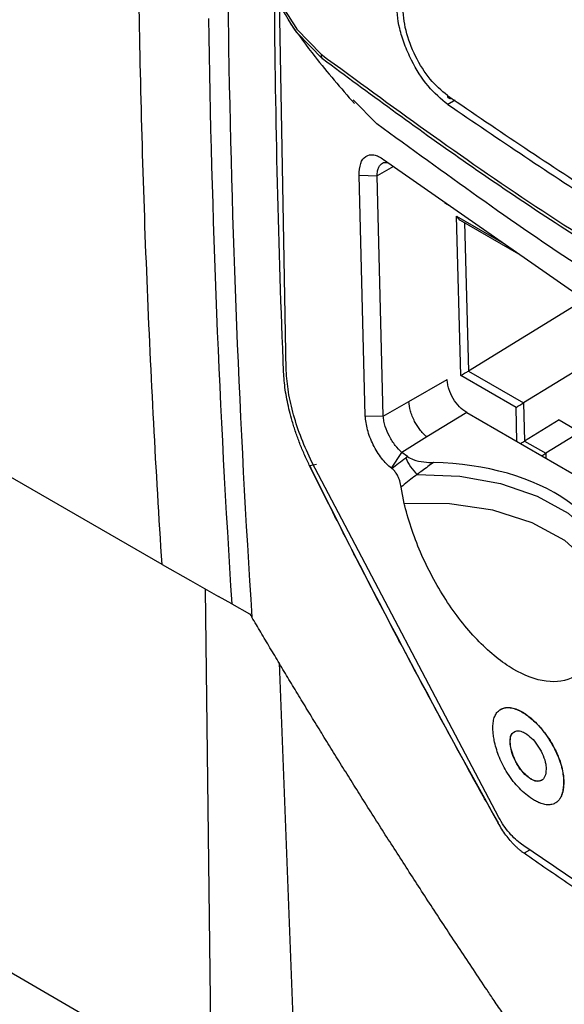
# Model space of a CAD drawing. Header units: millimetres. Extents: x -0.57 to 0.95, y -0.4 to 0.71.
# Tile 239 of 256: x 0.6633 to 0.6834, y 0.3486 to 0.3849. Entities that reach past the tile are written whole.
import ezdxf

# ---------------------------------------------------------------- set-up
doc = ezdxf.new("R2010")
doc.units = ezdxf.units.MM
doc.layers.add('FORMAT', color=7, linetype='Continuous')

msp = doc.modelspace()

# ---------------------------------------------------------------- linework, layer by layer
at = {"layer": 'FORMAT', "color": 7, "linetype": 'Continuous', "lineweight": 25}
for p, q in [((0.668551, 0.364794), (0.582261, 0.414601)), ((0.582425, 0.396477), (0.670372, 0.345484)), ((0.673122, 0.371948), (0.672879, 0.385594)), ((0.674454, 0.383427), (0.673511, 0.384402)), ((0.673514, 0.384525), (0.674406, 0.383601)), ((0.676461, 0.381031), (0.675594, 0.381918)), ((0.679346, 0.381904), (0.679071, 0.381741)), ((0.677078, 0.379465), (0.676472, 0.379118)), ((0.676712, 0.379721), (0.68428, 0.374433)), ((0.676034, 0.370282), (0.675808, 0.379142)), ((0.675808, 0.379142), (0.676472, 0.379118)), ((0.676697, 0.370267), (0.676472, 0.379118)), ((0.67895, 0.378126), (0.679207, 0.377977)), ((0.679556, 0.371763), (0.679399, 0.37763)), ((0.679399, 0.37763), (0.681162, 0.376612)), ((0.679537, 0.377487), (0.681679, 0.376251)), ((0.679688, 0.3774), (0.679835, 0.371928)), ((0.684113, 0.374549), (0.679835, 0.371928)), ((0.685314, 0.372866), (0.681868, 0.370755)), ((0.679835, 0.371928), (0.681868, 0.370755)), ((0.677641, 0.370807), (0.679056, 0.371617)), ((0.681589, 0.370589), (0.679556, 0.371763)), ((0.676697, 0.370267), (0.677641, 0.370807)), ((0.681868, 0.370755), (0.681906, 0.369348)), ((0.679772, 0.370397), (0.678306, 0.369499)), ((0.679772, 0.370397), (0.685503, 0.367089)), ((0.681623, 0.369329), (0.681589, 0.370589)), ((0.676034, 0.370282), (0.676697, 0.370267)), ((0.683178, 0.370128), (0.681906, 0.369348)), ((0.683178, 0.370128), (0.683956, 0.369679)), ((0.683956, 0.369679), (0.682683, 0.368899)), ((0.678306, 0.369499), (0.677379, 0.368931)), ((0.681906, 0.369348), (0.682683, 0.368899)), ((0.680953, 0.355476), (0.674067, 0.368574)), ((0.676999, 0.368343), (0.677379, 0.368931)), ((0.677587, 0.368776), (0.677379, 0.368931)), ((0.682683, 0.368899), (0.682688, 0.368714)), ((0.67424, 0.368488), (0.673989, 0.368439)), ((0.673989, 0.368439), (0.674028, 0.368361)), ((0.677017, 0.36833), (0.676999, 0.368343)), ((0.677473, 0.367042), (0.677358, 0.36765)), ((0.670372, 0.345484), (0.670152, 0.363893)), ((0.671119, 0.363348), (0.670631, 0.363623)), ((0.671119, 0.363348), (0.671771, 0.362982)), ((0.671771, 0.362982), (0.671827, 0.362903)), ((0.671827, 0.362903), (0.671857, 0.36286)), ((0.672867, 0.361181), (0.673528, 0.343676)), ((0.681024, 0.359462), (0.681017, 0.359458)), ((0.681956, 0.359279), (0.681949, 0.359275)), ((0.681376, 0.358251), (0.681369, 0.358247)), ((0.682086, 0.356932), (0.682079, 0.356928)), ((0.683343, 0.356901), (0.683336, 0.356897)), ((0.683039, 0.35601), (0.683046, 0.356014)), ((0.680932, 0.355272), (0.680937, 0.355275)), ((0.681884, 0.35416), (0.681906, 0.354173)), ((0.681906, 0.354173), (0.682097, 0.354292))]:
    msp.add_line(p, q, dxfattribs=at)
at = {"layer": 'FORMAT', "color": 7, "linetype": 'Continuous', "lineweight": 25, "flags": 128}
for points in [[(0.67795, 0.368115), (0.679522, 0.368052), (0.681022, 0.367783), (0.682372, 0.36732), (0.683504, 0.366687), (0.684358, 0.365917), (0.68489, 0.365051), (0.685059, 0.364377)], [(0.684942, 0.363311), (0.68481, 0.363954), (0.684282, 0.364873), (0.683388, 0.365684), (0.682182, 0.36634), (0.680735, 0.366801), (0.679133, 0.36704), (0.677473, 0.367042)], [(0.668551, 0.364794), (0.669591, 0.364209), (0.670631, 0.363623)]]:
    msp.add_lwpolyline(points, dxfattribs=at)
at = {"layer": 'FORMAT', "color": 7, "linetype": 'Continuous', "lineweight": 25}
for centre, radius, start, end in [((0.6747, 0.383589), 0.0002948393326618, 177.605557, 213.140456), ((0.679156, 0.382068), 9.6243278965e-05, 173.677025, 297.49881), ((0.679152, 0.369391), 0.0017533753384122, 202.05278, 226.715313)]:
    msp.add_arc(centre, radius, start, end, dxfattribs=at)
for centre, major_axis, ratio, start_param, end_param in [((0.67954, 0.377716), (-0.0001446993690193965, 0.0002430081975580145), 0.586094, 1.578165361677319, 2.333062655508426), ((0.679698, 0.371849), (0.0001969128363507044, 0.0001172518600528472), 0.013169, 3.903858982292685, 5.47465530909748), ((0.681731, 0.370676), (0.0001969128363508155, 0.0001172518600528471), 0.013169, 3.903858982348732, 5.474655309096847), ((0.681768, 0.369269), (0.0001969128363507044, 0.0001172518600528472), 0.013169, 4.612869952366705, 5.474655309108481), ((0.682546, 0.36882), (0.0001969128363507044, 0.0001172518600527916), 0.013169, 4.612869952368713, 5.474655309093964), ((0.678124, 0.364423), (0.006940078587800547, 0.0001870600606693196), 0.594682, 6.139456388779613, 7.776424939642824)]:
    msp.add_ellipse(centre, major_axis=major_axis, ratio=ratio, start_param=start_param, end_param=end_param, dxfattribs=at)
for points, knots in [([(0.6685514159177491, 0.3647936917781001), (0.6683241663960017, 0.3682624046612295), (0.6680466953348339, 0.3735054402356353), (0.667803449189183, 0.3805730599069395), (0.667684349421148, 0.3859114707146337), (0.6676285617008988, 0.3912868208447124), (0.6676360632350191, 0.3966983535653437), (0.6677068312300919, 0.4021453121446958), (0.6678408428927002, 0.4076269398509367), (0.6680380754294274, 0.4131424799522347), (0.6682985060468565, 0.4186911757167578), (0.6686221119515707, 0.4242722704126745), (0.6689444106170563, 0.4289495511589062), (0.6692338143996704, 0.4327068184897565), (0.6694666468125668, 0.4355323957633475), (0.6697152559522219, 0.4383655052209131), (0.6699796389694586, 0.4412060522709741), (0.6702597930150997, 0.4440539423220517), (0.6705063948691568, 0.4464332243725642), (0.6707115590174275, 0.4483402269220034), (0.670869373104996, 0.4497722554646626), (0.6710311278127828, 0.4512060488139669), (0.6711415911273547, 0.4521630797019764), (0.6711974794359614, 0.4526418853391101)], [0, 0, 0, 0, 0.125, 0.1875, 0.25, 0.3125, 0.375, 0.4375, 0.5, 0.5625, 0.625, 0.6875, 0.75, 0.78125, 0.8125, 0.84375, 0.875, 0.90625, 0.9375, 0.953125, 0.96875, 0.984375, 1, 1, 1, 1]), ([(0.6910714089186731, 0.3838646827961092), (0.6887578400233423, 0.3852353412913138), (0.6841458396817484, 0.3879676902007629), (0.6799196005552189, 0.3909062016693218), (0.6778134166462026, 0.3923706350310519)], [0, 0, 0, 0, 0.501641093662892, 0.9999999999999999, 0.9999999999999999, 0.9999999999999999, 0.9999999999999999]), ([(0.6781831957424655, 0.3920128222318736), (0.680246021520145, 0.3905877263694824), (0.6843802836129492, 0.3877315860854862), (0.6888783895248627, 0.3850706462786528), (0.6911321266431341, 0.3837374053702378)], [0, 0, 0, 0, 0.4989586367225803, 1, 1, 1, 1]), ([(0.6780301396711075, 0.3917821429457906), (0.6800995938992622, 0.3903527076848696), (0.6842384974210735, 0.3874938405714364), (0.6887412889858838, 0.3848301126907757), (0.6909926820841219, 0.3834982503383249)], [0, 0, 0, 0, 0.5000005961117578, 1, 1, 1, 1]), ([(0.6735114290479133, 0.3844021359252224), (0.6732270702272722, 0.3848346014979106), (0.6726547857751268, 0.3857049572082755), (0.6722277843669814, 0.3870408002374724), (0.6720709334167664, 0.3880177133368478), (0.6720722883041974, 0.3884362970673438), (0.6720728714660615, 0.3886164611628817)], [0, 0, 0, 0, 0.3427400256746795, 0.689779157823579, 0.8664767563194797, 1, 1, 1, 1]), ([(0.6721411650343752, 0.3885238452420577), (0.6721616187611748, 0.388090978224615), (0.6721923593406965, 0.3874404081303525), (0.6724733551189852, 0.3864856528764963), (0.6728420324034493, 0.3855395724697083), (0.6732455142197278, 0.3849302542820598), (0.6735141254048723, 0.384524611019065)], [0, 0, 0, 0, 0.332518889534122, 0.4997535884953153, 0.666969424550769, 1, 1, 1, 1]), ([(0.6790712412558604, 0.3817407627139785), (0.6788257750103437, 0.3819495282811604), (0.6783350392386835, 0.3823668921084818), (0.6777960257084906, 0.3832171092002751), (0.6774741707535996, 0.3839571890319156), (0.6772350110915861, 0.3847123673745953), (0.6771995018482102, 0.3852206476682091), (0.6771765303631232, 0.385549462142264)], [0, 0, 0, 0, 0.245764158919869, 0.4913313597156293, 0.629239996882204, 0.7601495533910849, 0.9999999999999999, 0.9999999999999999, 0.9999999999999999, 0.9999999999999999]), ([(0.679060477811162, 0.3820790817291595), (0.6788425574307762, 0.3822634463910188), (0.6784067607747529, 0.3826321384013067), (0.6778625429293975, 0.3835103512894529), (0.6774840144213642, 0.3844870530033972), (0.6774384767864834, 0.3850833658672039), (0.6774157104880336, 0.3853814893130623)], [0, 0, 0, 0, 0.2500878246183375, 0.5001250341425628, 0.7500901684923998, 1, 1, 1, 1]), ([(0.6732735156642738, 0.384737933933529), (0.6735685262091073, 0.38432738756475), (0.6742782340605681, 0.3833397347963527), (0.6751344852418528, 0.3823560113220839), (0.6756348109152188, 0.3817812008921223)], [0, 0, 0, 0, 0.4156788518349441, 1, 1, 1, 1]), ([(0.6744058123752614, 0.3836009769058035), (0.6769913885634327, 0.3817041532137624), (0.6821625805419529, 0.3779104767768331), (0.6879601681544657, 0.3744510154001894), (0.6908589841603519, 0.3727212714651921)], [0, 0, 0, 0, 0.4999961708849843, 1, 1, 1, 1]), ([(0.6908909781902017, 0.3725699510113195), (0.6889538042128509, 0.3737180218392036), (0.6850794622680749, 0.3760141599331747), (0.6795872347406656, 0.3796404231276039), (0.6761649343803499, 0.3821649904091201), (0.6744535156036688, 0.3834274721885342)], [0, 0, 0, 0, 0.3332991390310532, 0.6665972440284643, 0.9999999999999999, 0.9999999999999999, 0.9999999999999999, 0.9999999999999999]), ([(0.679060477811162, 0.3820790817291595), (0.6809521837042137, 0.3807915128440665), (0.6847355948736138, 0.3782163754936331), (0.6888206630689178, 0.3758043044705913), (0.6908631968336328, 0.3745982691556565)], [0, 0, 0, 0, 0.5000000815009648, 1, 1, 1, 1]), ([(0.6908617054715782, 0.3742677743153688), (0.6888211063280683, 0.3754726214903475), (0.6847402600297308, 0.3778821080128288), (0.6809608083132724, 0.3804546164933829), (0.6790712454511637, 0.3817407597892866)], [0, 0, 0, 0, 0.5000431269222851, 1, 1, 1, 1]), ([(0.6922817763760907, 0.3706177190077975), (0.6894867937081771, 0.3722851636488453), (0.683922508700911, 0.375604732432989), (0.6789403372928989, 0.3792276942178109), (0.6764607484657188, 0.3810308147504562)], [0, 0, 0, 0, 0.5023076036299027, 1, 1, 1, 1]), ([(0.6758078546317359, 0.3791417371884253), (0.6758185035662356, 0.3792952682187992), (0.6758397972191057, 0.379602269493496), (0.676041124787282, 0.3798687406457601), (0.6762932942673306, 0.3799149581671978), (0.6765269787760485, 0.3798431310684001), (0.676650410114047, 0.3797615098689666), (0.676712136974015, 0.3797206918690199)], [0, 0, 0, 0, 0.2496623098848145, 0.4992257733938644, 0.7488559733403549, 0.8744052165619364, 1, 1, 1, 1]), ([(0.676471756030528, 0.379118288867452), (0.6764741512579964, 0.3791804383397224), (0.6764787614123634, 0.3793000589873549), (0.6765377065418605, 0.3794740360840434), (0.6766558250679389, 0.3796190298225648), (0.6767916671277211, 0.3796148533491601), (0.6768587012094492, 0.3796127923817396)], [0, 0, 0, 0, 0.1953611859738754, 0.3760165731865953, 0.6920824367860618, 1, 1, 1, 1]), ([(0.6740232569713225, 0.3683586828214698), (0.6739906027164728, 0.3684251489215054), (0.6739255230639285, 0.3685576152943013), (0.6738332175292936, 0.3687583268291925), (0.6737453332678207, 0.3689594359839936), (0.6736622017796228, 0.3691611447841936), (0.6735837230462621, 0.3693633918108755), (0.6735099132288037, 0.3695661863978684), (0.6734407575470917, 0.3697695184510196), (0.6733762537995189, 0.3699733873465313), (0.6733007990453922, 0.3702309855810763), (0.6732206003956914, 0.3705393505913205), (0.6731441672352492, 0.3708936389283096), (0.6730862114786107, 0.371238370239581), (0.673045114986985, 0.3715747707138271), (0.6730330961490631, 0.3717885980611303), (0.6730270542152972, 0.3718960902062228)], [0, 0, 0, 0, 0.0561353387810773, 0.1118772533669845, 0.1673335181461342, 0.2226135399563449, 0.2778277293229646, 0.3330868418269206, 0.3885013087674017, 0.4441805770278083, 0.5002324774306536, 0.6005662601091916, 0.700070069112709, 0.7993834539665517, 0.899148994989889, 1, 1, 1, 1]), ([(0.6740675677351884, 0.3685737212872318), (0.6739339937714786, 0.3688611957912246), (0.6736683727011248, 0.3694328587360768), (0.6733819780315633, 0.3703104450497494), (0.6731828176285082, 0.3711679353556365), (0.6731426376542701, 0.3716871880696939), (0.6731224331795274, 0.371948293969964)], [0, 0, 0, 0, 0.251471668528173, 0.5000688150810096, 0.7486099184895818, 0.9999999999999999, 0.9999999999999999, 0.9999999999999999, 0.9999999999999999]), ([(0.6797719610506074, 0.3703972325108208), (0.679680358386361, 0.3704617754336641), (0.6794981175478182, 0.370590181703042), (0.6792609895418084, 0.3709089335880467), (0.679126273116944, 0.3712080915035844), (0.6790655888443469, 0.3714485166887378), (0.6790589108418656, 0.3715605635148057), (0.679055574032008, 0.3716165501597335)], [0, 0, 0, 0, 0.2467189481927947, 0.490840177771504, 0.7427927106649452, 0.8714807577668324, 1, 1, 1, 1]), ([(0.6783058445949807, 0.3694990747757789), (0.6782582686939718, 0.3695388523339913), (0.678167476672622, 0.3696147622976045), (0.6780095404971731, 0.3698025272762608), (0.6778714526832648, 0.3700229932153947), (0.6777640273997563, 0.3702595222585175), (0.6776742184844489, 0.3705163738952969), (0.6776544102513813, 0.3706914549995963), (0.6776413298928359, 0.3708070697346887)], [0, 0, 0, 0, 0.1431502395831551, 0.2731824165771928, 0.493182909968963, 0.6232464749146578, 0.7512109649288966, 1, 1, 1, 1]), ([(0.676999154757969, 0.3683431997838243), (0.6769377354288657, 0.3683944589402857), (0.6768149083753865, 0.3684969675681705), (0.6765775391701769, 0.368774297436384), (0.676314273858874, 0.3691993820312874), (0.6760908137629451, 0.3697714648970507), (0.6760530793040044, 0.3701118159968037), (0.6760342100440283, 0.370282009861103)], [0, 0, 0, 0, 0.1255578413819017, 0.2510919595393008, 0.500806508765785, 0.7503763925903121, 1, 1, 1, 1]), ([(0.6773793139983, 0.3689314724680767), (0.6772981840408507, 0.3690103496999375), (0.6771378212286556, 0.369166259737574), (0.6769178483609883, 0.3695151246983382), (0.6767835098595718, 0.3698288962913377), (0.6767151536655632, 0.3700817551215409), (0.6767034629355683, 0.3702039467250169), (0.6766974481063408, 0.3702668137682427)], [0, 0, 0, 0, 0.2507437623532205, 0.4956242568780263, 0.7319147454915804, 0.8620713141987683, 0.9999999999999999, 0.9999999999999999, 0.9999999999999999, 0.9999999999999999]), ([(0.6770168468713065, 0.3683297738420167), (0.6770168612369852, 0.3683297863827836), (0.6770971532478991, 0.368399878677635), (0.6772645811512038, 0.3685401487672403), (0.677437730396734, 0.3686672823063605), (0.6775267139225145, 0.3687326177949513)], [0, 0, 0, 0, 8.69777939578e-05, 0.4861324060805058, 1, 1, 1, 1]), ([(0.6775267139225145, 0.3687326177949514), (0.6775468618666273, 0.3687469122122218), (0.6775670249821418, 0.3687612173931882), (0.6775872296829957, 0.3687754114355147), (0.6775872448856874, 0.3687754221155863)], [0, 0, 0, 0, 0.9992475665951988, 1, 1, 1, 1]), ([(0.6775872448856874, 0.3687754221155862), (0.6776558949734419, 0.368736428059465), (0.6778265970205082, 0.3686394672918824), (0.6781739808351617, 0.368571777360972), (0.6784327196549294, 0.3685585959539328), (0.6785505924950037, 0.36855259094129)], [0, 0, 0, 0, 0.2680634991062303, 0.6665539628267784, 1, 1, 1, 1]), ([(0.6740230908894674, 0.3683585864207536), (0.6740168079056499, 0.368371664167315), (0.6740041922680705, 0.3683979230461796), (0.6739941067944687, 0.3684251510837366), (0.673989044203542, 0.3684388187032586)], [0, 0, 0, 0, 0.4980314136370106, 1, 1, 1, 1]), ([(0.680931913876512, 0.3552721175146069), (0.6806655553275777, 0.3557497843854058), (0.6801386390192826, 0.3566947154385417), (0.6793665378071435, 0.3581017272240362), (0.6786183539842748, 0.3594810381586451), (0.6778942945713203, 0.3608327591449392), (0.677193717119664, 0.3621565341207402), (0.6765162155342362, 0.363452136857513), (0.6758612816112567, 0.3647192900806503), (0.6752286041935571, 0.3659578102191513), (0.6746172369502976, 0.3671672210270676), (0.6742194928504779, 0.3679650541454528), (0.6740232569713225, 0.3683586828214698)], [0, 0, 0, 0, 0.1108265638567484, 0.2192395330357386, 0.3252426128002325, 0.4288390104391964, 0.5300314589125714, 0.6288222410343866, 0.7252132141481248, 0.8192058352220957, 0.9108011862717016, 1, 1, 1, 1]), ([(0.6773581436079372, 0.3676504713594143), (0.6773446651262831, 0.3677253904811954), (0.6773213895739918, 0.3678547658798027), (0.6772429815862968, 0.3680509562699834), (0.677149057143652, 0.3682030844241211), (0.6770685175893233, 0.368288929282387), (0.6770263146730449, 0.368322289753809), (0.6770168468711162, 0.3683297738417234)], [0, 0, 0, 0, 0.3055622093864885, 0.5276654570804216, 0.7513418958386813, 0.9442160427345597, 0.9999999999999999, 0.9999999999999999, 0.9999999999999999, 0.9999999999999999]), ([(0.6785505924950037, 0.36855259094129), (0.6784085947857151, 0.3684538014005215), (0.678206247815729, 0.3683130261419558), (0.6780086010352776, 0.3681601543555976), (0.6779496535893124, 0.3681145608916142)], [0, 0, 0, 0, 0.7017535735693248, 1, 1, 1, 1]), ([(0.6779496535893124, 0.3681145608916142), (0.6778687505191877, 0.3680571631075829), (0.6777070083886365, 0.3679424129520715), (0.6775109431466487, 0.3677843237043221), (0.6773963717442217, 0.3676839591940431), (0.6773581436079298, 0.367650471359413)], [0, 0, 0, 0, 0.4000715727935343, 0.7998266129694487, 1, 1, 1, 1]), ([(0.6846652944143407, 0.3620163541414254), (0.6846001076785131, 0.3618120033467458), (0.6844065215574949, 0.3612051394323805), (0.6837794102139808, 0.3605660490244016), (0.6827352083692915, 0.3603915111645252), (0.6814971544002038, 0.3608497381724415), (0.6802163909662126, 0.3618771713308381), (0.6790308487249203, 0.3633578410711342), (0.6780675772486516, 0.3651243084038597), (0.6776294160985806, 0.3663935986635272), (0.677479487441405, 0.3670156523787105), (0.6774730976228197, 0.3670421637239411)], [0, 0, 0, 0, 0.0677181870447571, 0.2011038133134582, 0.3341205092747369, 0.4663591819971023, 0.5980135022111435, 0.7295404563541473, 0.8614538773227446, 0.9940952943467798, 1, 1, 1, 1]), ([(0.7186984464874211, 0.3358190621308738), (0.7184133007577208, 0.3357388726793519), (0.7178340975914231, 0.3355759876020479), (0.7169586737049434, 0.3353322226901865), (0.7160621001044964, 0.3350842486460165), (0.7151454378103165, 0.3348325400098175), (0.7142091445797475, 0.3345771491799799), (0.7131084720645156, 0.334278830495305), (0.7118355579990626, 0.3339363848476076), (0.7106175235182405, 0.333611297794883), (0.7095995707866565, 0.3333412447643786), (0.7089155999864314, 0.3331604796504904), (0.7083459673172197, 0.3330105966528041), (0.7079827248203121, 0.3329176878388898), (0.707746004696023, 0.3328554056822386), (0.7076250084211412, 0.3328261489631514), (0.7075369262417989, 0.3328056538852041), (0.7073790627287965, 0.3327816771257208), (0.7071363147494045, 0.3327630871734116), (0.7067944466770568, 0.3327816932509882), (0.7063919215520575, 0.3328560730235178), (0.7060703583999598, 0.332953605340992), (0.7058098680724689, 0.333055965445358), (0.7056636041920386, 0.3331188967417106), (0.7055240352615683, 0.3331841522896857), (0.705352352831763, 0.3332645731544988), (0.7050667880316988, 0.3334014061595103), (0.7046421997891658, 0.3336087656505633), (0.7036938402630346, 0.3340761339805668), (0.7022804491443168, 0.3347857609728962), (0.6998272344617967, 0.3360498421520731), (0.696828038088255, 0.3376595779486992), (0.6933651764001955, 0.3396207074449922), (0.6899631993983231, 0.3416510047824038), (0.687521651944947, 0.3431885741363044), (0.6856673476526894, 0.3443959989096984), (0.6847519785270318, 0.3450026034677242), (0.683906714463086, 0.34557353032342), (0.6834730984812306, 0.3458678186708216), (0.6831813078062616, 0.3460708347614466), (0.6830217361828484, 0.3461827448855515), (0.6828890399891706, 0.3462812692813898), (0.6827479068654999, 0.3463912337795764), (0.6824289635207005, 0.3466610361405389), (0.6820911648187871, 0.3469965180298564), (0.681748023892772, 0.3473915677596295), (0.6815257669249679, 0.3476682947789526), (0.6813125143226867, 0.3479548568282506), (0.6810659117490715, 0.3483170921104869), (0.6808035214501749, 0.348705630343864), (0.6804389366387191, 0.349246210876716), (0.6800214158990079, 0.3498693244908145), (0.6795302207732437, 0.3506069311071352), (0.6790484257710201, 0.3513353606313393), (0.6785757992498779, 0.3520546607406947), (0.6781122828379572, 0.3527647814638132), (0.6776577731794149, 0.3534656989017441), (0.6772121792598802, 0.3541573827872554), (0.6767754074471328, 0.354839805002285), (0.676347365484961, 0.3555129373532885), (0.6759279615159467, 0.3561767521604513), (0.6755171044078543, 0.3568312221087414), (0.675114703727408, 0.3574763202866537), (0.6747206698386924, 0.3581120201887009), (0.6743349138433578, 0.358738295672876), (0.6739573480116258, 0.359355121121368), (0.673587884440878, 0.3599624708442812), (0.6732264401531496, 0.3605603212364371), (0.6728729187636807, 0.3611486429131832), (0.6725272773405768, 0.3617274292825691), (0.6721892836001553, 0.3622965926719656), (0.6719673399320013, 0.3626731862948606), (0.671857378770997, 0.3628597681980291)], [0, 0, 0, 0, 0.0179974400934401, 0.0365573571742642, 0.0556811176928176, 0.0753701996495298, 0.0956261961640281, 0.1164508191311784, 0.1473557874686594, 0.1796957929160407, 0.1978974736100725, 0.2161043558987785, 0.2262388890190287, 0.2368502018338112, 0.2408993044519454, 0.242526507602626, 0.2450705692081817, 0.2470264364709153, 0.252842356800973, 0.2604566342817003, 0.2674197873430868, 0.2756389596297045, 0.2780495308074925, 0.2813505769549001, 0.2834497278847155, 0.2855433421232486, 0.2906287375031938, 0.2987799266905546, 0.3083888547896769, 0.3416736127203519, 0.375388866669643, 0.4429902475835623, 0.5092705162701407, 0.5738650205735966, 0.6431510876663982, 0.6570092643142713, 0.6881745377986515, 0.7001651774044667, 0.7101510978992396, 0.7155938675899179, 0.7186040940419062, 0.7201983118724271, 0.72396663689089, 0.7276497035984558, 0.7405541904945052, 0.7454640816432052, 0.7503764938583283, 0.7556373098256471, 0.7604543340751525, 0.7685826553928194, 0.7750089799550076, 0.7874130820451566, 0.7996463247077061, 0.8117090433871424, 0.8236015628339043, 0.8353241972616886, 0.8468772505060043, 0.8582610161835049, 0.8694757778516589, 0.8805218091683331, 0.8913993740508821, 0.9021087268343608, 0.9126501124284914, 0.9230237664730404, 0.9332299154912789, 0.9432687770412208, 0.9531405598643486, 0.9628454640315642, 0.9723836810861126, 0.9817553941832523, 0.9909607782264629, 1, 1, 1, 1]), ([(0.6807392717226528, 0.3586933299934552), (0.6807377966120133, 0.3587317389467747), (0.680734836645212, 0.3588088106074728), (0.680740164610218, 0.3589177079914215), (0.6807531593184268, 0.3590209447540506), (0.680774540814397, 0.3591155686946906), (0.6808135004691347, 0.3592294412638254), (0.6808679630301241, 0.3593247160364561), (0.6809363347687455, 0.3593995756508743), (0.6810134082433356, 0.3594609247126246), (0.6811024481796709, 0.3595018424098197), (0.6812034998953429, 0.3595228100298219), (0.6812869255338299, 0.3595280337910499), (0.6813773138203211, 0.3595218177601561), (0.6814726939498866, 0.3595038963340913), (0.6815684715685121, 0.3594753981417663), (0.6816939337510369, 0.3594257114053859), (0.6818200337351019, 0.3593604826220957), (0.6819165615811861, 0.35929613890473), (0.6819490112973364, 0.3592745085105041)], [0, 0, 0, 0, 0.0481466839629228, 0.096611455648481, 0.1461168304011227, 0.195996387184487, 0.2441476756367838, 0.3421037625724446, 0.3920022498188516, 0.4404632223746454, 0.5387927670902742, 0.5887249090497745, 0.6418430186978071, 0.6952847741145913, 0.7497149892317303, 0.8044753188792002, 0.852786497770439, 0.9505113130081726, 1, 1, 1, 1]), ([(0.6810258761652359, 0.3594589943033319), (0.6810609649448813, 0.3594781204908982), (0.6811177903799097, 0.3595090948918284), (0.6812107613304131, 0.359526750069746), (0.6812939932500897, 0.3595323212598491), (0.6813844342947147, 0.3595260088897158), (0.6814797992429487, 0.359508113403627), (0.6815755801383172, 0.3594796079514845), (0.6817010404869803, 0.3594299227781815), (0.6818271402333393, 0.3593646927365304), (0.6819236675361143, 0.3593003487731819), (0.6819561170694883, 0.3592787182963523)], [0, 0, 0, 0, 0.1487673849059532, 0.240925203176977, 0.3389632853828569, 0.4375987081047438, 0.5380584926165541, 0.6391275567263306, 0.728293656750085, 0.9086606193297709, 1, 1, 1, 1]), ([(0.6819490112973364, 0.3592745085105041), (0.682025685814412, 0.3592171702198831), (0.6821812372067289, 0.3591008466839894), (0.6824111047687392, 0.3588718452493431), (0.6826330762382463, 0.3586072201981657), (0.6828343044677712, 0.358317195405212), (0.6830119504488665, 0.3580058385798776), (0.6831509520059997, 0.3576994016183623), (0.6832528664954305, 0.3574003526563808), (0.683303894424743, 0.3571750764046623), (0.6833277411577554, 0.3570081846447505), (0.6833331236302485, 0.356934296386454), (0.6833358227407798, 0.3568972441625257)], [0, 0, 0, 0, 0.116585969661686, 0.2365206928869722, 0.35311589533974, 0.4732836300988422, 0.5860841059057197, 0.702899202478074, 0.804420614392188, 0.9093374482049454, 0.9545360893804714, 1, 1, 1, 1]), ([(0.6819561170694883, 0.3592787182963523), (0.6820327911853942, 0.3592213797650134), (0.6821883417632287, 0.3591050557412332), (0.6824182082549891, 0.3588760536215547), (0.6826401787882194, 0.3586114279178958), (0.682841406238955, 0.3583214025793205), (0.6830190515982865, 0.3580100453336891), (0.6831580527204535, 0.357703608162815), (0.6832599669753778, 0.3574045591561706), (0.683310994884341, 0.3571792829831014), (0.6833348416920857, 0.3570123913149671), (0.6833402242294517, 0.3569385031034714), (0.6833429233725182, 0.3569014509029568)], [0, 0, 0, 0, 0.1165860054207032, 0.236520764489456, 0.3531160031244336, 0.473283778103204, 0.5860842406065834, 0.7028993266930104, 0.8044206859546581, 0.9093374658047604, 0.9545360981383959, 1, 1, 1, 1]), ([(0.6821220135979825, 0.3562030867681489), (0.6820443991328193, 0.3562606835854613), (0.6818871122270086, 0.3563774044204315), (0.6816546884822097, 0.3566065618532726), (0.681430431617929, 0.3568764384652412), (0.6812356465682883, 0.3571669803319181), (0.6810722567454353, 0.3574676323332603), (0.6809462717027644, 0.3577565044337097), (0.6808494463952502, 0.3580435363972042), (0.680789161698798, 0.3582928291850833), (0.6807533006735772, 0.3585106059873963), (0.6807439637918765, 0.3586322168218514), (0.6807392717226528, 0.3586933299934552)], [0, 0, 0, 0, 0.1133132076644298, 0.2296309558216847, 0.3430929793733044, 0.4608268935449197, 0.5604510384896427, 0.6632276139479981, 0.7591126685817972, 0.8574070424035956, 0.9283426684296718, 0.9999999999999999, 0.9999999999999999, 0.9999999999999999, 0.9999999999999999]), ([(0.6813688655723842, 0.3582465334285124), (0.6813714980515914, 0.3583216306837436), (0.6813767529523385, 0.3584715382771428), (0.6814692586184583, 0.3586141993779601), (0.6816145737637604, 0.3586831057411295), (0.6817970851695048, 0.358662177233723), (0.681930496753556, 0.3585819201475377), (0.6819878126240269, 0.3585474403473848)], [0, 0, 0, 0, 0.1946600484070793, 0.3885763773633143, 0.5980160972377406, 0.8273009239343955, 0.9999999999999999, 0.9999999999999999, 0.9999999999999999, 0.9999999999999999]), ([(0.6813759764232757, 0.3582507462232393), (0.681379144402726, 0.3583248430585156), (0.6813854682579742, 0.3584727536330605), (0.6814507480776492, 0.3585951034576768), (0.6815142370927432, 0.3586199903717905), (0.6815318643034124, 0.3586269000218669)], [0, 0, 0, 0, 0.4203330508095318, 0.8390601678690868, 0.9999999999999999, 0.9999999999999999, 0.9999999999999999, 0.9999999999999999]), ([(0.6819878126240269, 0.3585474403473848), (0.6820643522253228, 0.3584856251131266), (0.6822173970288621, 0.3583620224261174), (0.6824293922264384, 0.3580775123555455), (0.6825957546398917, 0.3577616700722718), (0.6826787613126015, 0.3574995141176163), (0.6826915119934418, 0.357367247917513), (0.6826951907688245, 0.357329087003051)], [0, 0, 0, 0, 0.2277175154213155, 0.4553326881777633, 0.6857321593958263, 0.9093287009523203, 1, 1, 1, 1]), ([(0.682079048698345, 0.3569276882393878), (0.6820055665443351, 0.3569867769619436), (0.6818585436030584, 0.3571050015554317), (0.6816567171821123, 0.3573770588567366), (0.6814979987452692, 0.3576824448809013), (0.6813971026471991, 0.357986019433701), (0.6813778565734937, 0.3581635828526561), (0.6813688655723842, 0.3582465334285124)], [0, 0, 0, 0, 0.2042239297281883, 0.40861081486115, 0.610746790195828, 0.81815636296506, 1, 1, 1, 1]), ([(0.6820861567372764, 0.3569318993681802), (0.6820126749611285, 0.3569909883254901), (0.6818656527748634, 0.357109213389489), (0.6816638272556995, 0.3573812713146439), (0.6815051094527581, 0.3576866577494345), (0.6814042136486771, 0.357990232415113), (0.6813849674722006, 0.3581677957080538), (0.6813759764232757, 0.3582507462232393)], [0, 0, 0, 0, 0.2042240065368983, 0.4086109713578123, 0.6107469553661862, 0.8181564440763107, 1, 1, 1, 1]), ([(0.6826951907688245, 0.357329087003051), (0.682693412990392, 0.3572310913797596), (0.6826898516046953, 0.3570347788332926), (0.6825784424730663, 0.3568528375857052), (0.6824061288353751, 0.3567905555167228), (0.6822284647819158, 0.3568334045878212), (0.6821169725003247, 0.3569037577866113), (0.682079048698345, 0.3569276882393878)], [0, 0, 0, 0, 0.2341220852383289, 0.4690117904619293, 0.6863631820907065, 0.8933172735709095, 1, 1, 1, 1]), ([(0.682531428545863, 0.3568592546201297), (0.6824908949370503, 0.3568384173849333), (0.6824000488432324, 0.3567917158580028), (0.6822350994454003, 0.3568385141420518), (0.6821239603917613, 0.3569081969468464), (0.6820861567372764, 0.3569318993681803)], [0, 0, 0, 0, 0.3470887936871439, 0.7779139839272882, 1, 1, 1, 1]), ([(0.6833358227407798, 0.3568972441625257), (0.6833376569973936, 0.3568507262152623), (0.6833413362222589, 0.356757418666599), (0.683335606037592, 0.35662493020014), (0.6833207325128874, 0.3564989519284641), (0.6832955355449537, 0.3563831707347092), (0.6832603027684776, 0.3562790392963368), (0.6832148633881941, 0.3561869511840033), (0.6831583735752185, 0.3561071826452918), (0.6830942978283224, 0.3560450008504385), (0.6830029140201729, 0.3559845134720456), (0.6829008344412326, 0.3559506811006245), (0.6827884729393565, 0.3559423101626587), (0.6826713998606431, 0.3559499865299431), (0.6825473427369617, 0.3559804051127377), (0.6824264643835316, 0.3560285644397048), (0.6823205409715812, 0.3560794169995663), (0.6822218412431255, 0.3561357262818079), (0.6821470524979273, 0.3561861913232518), (0.6821220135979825, 0.3562030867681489)], [0, 0, 0, 0, 0.0558751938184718, 0.1120766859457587, 0.1693982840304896, 0.2271520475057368, 0.2830449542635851, 0.3394064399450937, 0.3973328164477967, 0.4558338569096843, 0.5054058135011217, 0.606341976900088, 0.657823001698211, 0.7062564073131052, 0.804567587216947, 0.8545046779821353, 0.8906490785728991, 0.9633898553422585, 1, 1, 1, 1]), ([(0.6833429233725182, 0.3569014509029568), (0.6833447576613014, 0.3568549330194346), (0.6833484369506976, 0.3567616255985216), (0.683342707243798, 0.3566291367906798), (0.6833278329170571, 0.3565031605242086), (0.6833026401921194, 0.3563873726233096), (0.6832673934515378, 0.3562832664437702), (0.683222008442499, 0.3561910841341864), (0.6831653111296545, 0.3561116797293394), (0.6831060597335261, 0.3560522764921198), (0.6830626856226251, 0.3560255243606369), (0.6830453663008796, 0.3560148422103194)], [0, 0, 0, 0, 0.112942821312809, 0.2265452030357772, 0.3424117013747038, 0.4591517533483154, 0.5721303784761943, 0.6860561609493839, 0.8031451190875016, 0.9213956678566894, 1, 1, 1, 1]), ([(0.681884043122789, 0.354159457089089), (0.6818553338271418, 0.3541799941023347), (0.6817981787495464, 0.3542208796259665), (0.6817125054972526, 0.3542904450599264), (0.6816275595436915, 0.3543655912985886), (0.681543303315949, 0.354446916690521), (0.6814597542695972, 0.3545342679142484), (0.6813498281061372, 0.354658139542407), (0.6812169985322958, 0.3548249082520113), (0.6810663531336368, 0.3550410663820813), (0.6809768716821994, 0.3551948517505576), (0.680931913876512, 0.3552721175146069)], [0, 0, 0, 0, 0.0840228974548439, 0.1672745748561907, 0.250114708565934, 0.3329084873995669, 0.4160218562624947, 0.4998167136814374, 0.6668996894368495, 0.8326417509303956, 0.9999999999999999, 0.9999999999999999, 0.9999999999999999, 0.9999999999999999]), ([(0.681793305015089, 0.3544908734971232), (0.6817171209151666, 0.3545490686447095), (0.6815655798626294, 0.3546648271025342), (0.6813437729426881, 0.3549011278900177), (0.6811340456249, 0.355171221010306), (0.6810138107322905, 0.3553744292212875), (0.6809533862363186, 0.3554765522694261)], [0, 0, 0, 0, 0.2514718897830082, 0.5002134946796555, 0.74883041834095, 0.9999999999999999, 0.9999999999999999, 0.9999999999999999, 0.9999999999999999]), ([(0.6931112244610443, 0.3473060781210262), (0.6911563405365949, 0.3484625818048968), (0.6872396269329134, 0.3507796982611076), (0.6836108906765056, 0.3532523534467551), (0.6817933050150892, 0.3544908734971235)], [0, 0, 0, 0, 0.499113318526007, 1, 1, 1, 1]), ([(0.6861962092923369, 0.3512627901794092), (0.6859001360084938, 0.3514551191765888), (0.6853096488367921, 0.3518386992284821), (0.6844355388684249, 0.3524175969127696), (0.6835731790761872, 0.352997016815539), (0.6827224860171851, 0.3535768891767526), (0.6821629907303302, 0.3539656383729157), (0.681884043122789, 0.354159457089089)], [0, 0, 0, 0, 0.2022676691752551, 0.4034016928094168, 0.6034018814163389, 0.8022680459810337, 1, 1, 1, 1])]:
    msp.add_open_spline(points, degree=3, knots=knots, dxfattribs=at)
for points in [[(0.6709574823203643, 0.3872868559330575), (0.6709659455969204, 0.3863540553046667), (0.6709772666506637, 0.3854229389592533), (0.6709914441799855, 0.3844935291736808)], [(0.6730270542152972, 0.3718960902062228), (0.6728395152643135, 0.3765042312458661), (0.6727266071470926, 0.3811591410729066), (0.6726904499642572, 0.3858589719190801)], [(0.6702578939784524, 0.3849169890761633), (0.6703691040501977, 0.377618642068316), (0.6706563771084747, 0.3704254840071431), (0.6711192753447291, 0.3633484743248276)], [(0.6709914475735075, 0.3844935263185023), (0.6711031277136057, 0.3771727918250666), (0.6713920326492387, 0.3699579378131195), (0.6718575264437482, 0.362859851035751)], [(0.6809373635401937, 0.3552752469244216), (0.6782370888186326, 0.3600995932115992), (0.6759592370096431, 0.3644756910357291), (0.6740276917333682, 0.3683610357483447)]]:
    msp.add_open_spline(points, degree=3, dxfattribs=at)

doc.saveas('drawing.dxf')
